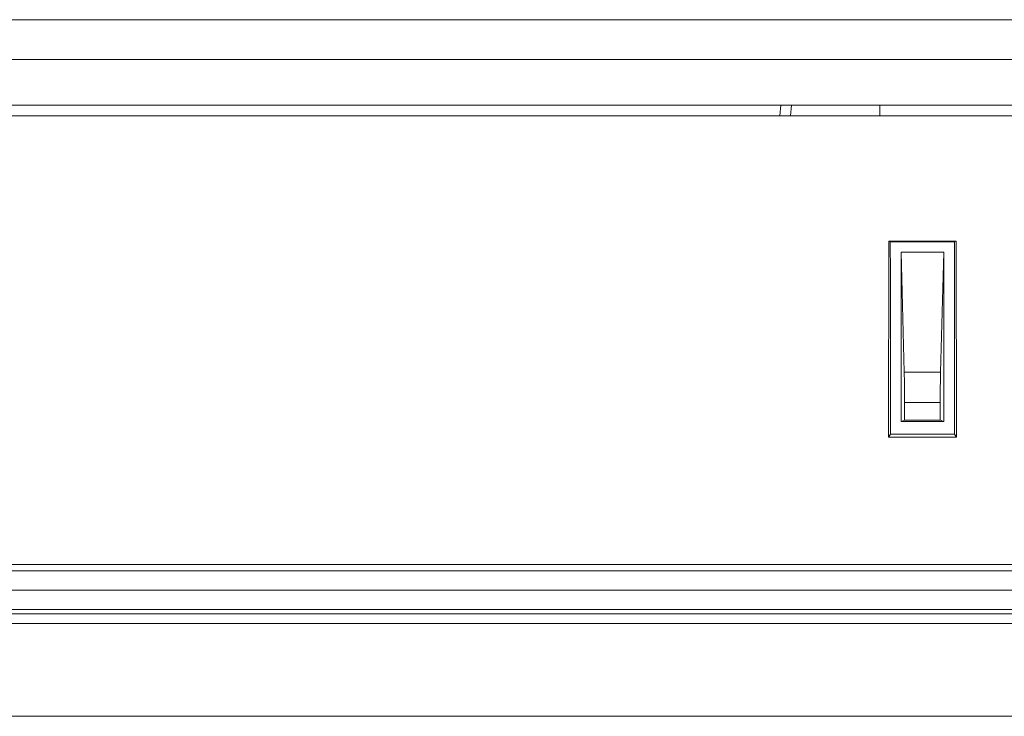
# Model space of a CAD drawing. Header units: millimetres. Extents: x 0 to 1189, y 0 to 841.
# Tile 10 of 29: x 386 to 432, y 653 to 686. Entities that reach past the tile are written whole.
import ezdxf

# ---------------------------------------------------------------- set-up
doc = ezdxf.new("R2010")
doc.units = ezdxf.units.MM
doc.header["$LTSCALE"] = 65.395
doc.layers.add('11_COMPONENTS', color=7, linetype='CONTINUOUS')

msp = doc.modelspace()

# ---------------------------------------------------------------- linework, layer by layer
at = {"layer": '11_COMPONENTS', "color": 7, "linetype": 'Continuous', "lineweight": 20}
for p, q in [((270.907, 686.028), (520.184, 686.028)), ((272.906, 684.167), (518.185, 684.167)), ((266.835, 682.028), (524.256, 682.028)), ((421.913, 682.028), (421.869, 681.528)), ((422.414, 682.028), (422.371, 681.528)), ((426.546, 681.528), (426.546, 682.028)), ((266.817, 681.528), (524.274, 681.528)), ((426.968, 675.666), (426.952, 666.487)), ((430.123, 675.666), (426.968, 675.666)), ((427.038, 675.632), (426.968, 675.666)), ((427.038, 675.632), (430.053, 675.632)), ((427.038, 675.632), (427.046, 674.127)), ((430.053, 675.632), (430.046, 674.127)), ((430.053, 675.632), (430.123, 675.666)), ((430.139, 666.487), (430.123, 675.666)), ((427.546, 675.154), (429.546, 675.154)), ((427.546, 675.154), (427.695, 669.527)), ((427.546, 667.23), (427.546, 675.154)), ((429.546, 675.154), (429.396, 669.527)), ((429.546, 667.23), (429.546, 675.154)), ((427.046, 674.127), (427.046, 666.628)), ((430.046, 666.628), (430.046, 674.127)), ((429.396, 669.527), (427.695, 669.527)), ((429.38, 668.113), (427.711, 668.113)), ((427.711, 668.113), (427.712, 667.286)), ((429.38, 668.113), (429.379, 667.286)), ((427.712, 667.286), (427.546, 667.23)), ((427.546, 667.23), (429.546, 667.23)), ((429.379, 667.286), (427.712, 667.286)), ((429.379, 667.286), (429.546, 667.23)), ((427.046, 666.628), (426.952, 666.487)), ((426.952, 666.487), (430.139, 666.487)), ((427.046, 666.628), (430.046, 666.628)), ((430.046, 666.628), (430.139, 666.487)), ((261.946, 660.528), (529.146, 660.528)), ((261.426, 660.228), (529.665, 660.228)), ((260.146, 659.328), (530.946, 659.328)), ((258.253, 658.428), (533.838, 658.428)), ((259.552, 658.221), (532.539, 658.221)), ((532.524, 657.771), (259.568, 657.771)), ((530.199, 653.428), (261.892, 653.428))]:
    msp.add_line(p, q, dxfattribs=at)
for centre, major_axis, start_param, end_param in [((427.659, 668.113), (-0.001, 2), -1.570808, -0.78541), ((429.432, 668.113), (0.001, 2), 0.78541, 1.570808)]:
    msp.add_ellipse(centre, major_axis=major_axis, ratio=0.026182, start_param=start_param, end_param=end_param, dxfattribs=at)

doc.saveas('drawing.dxf')
